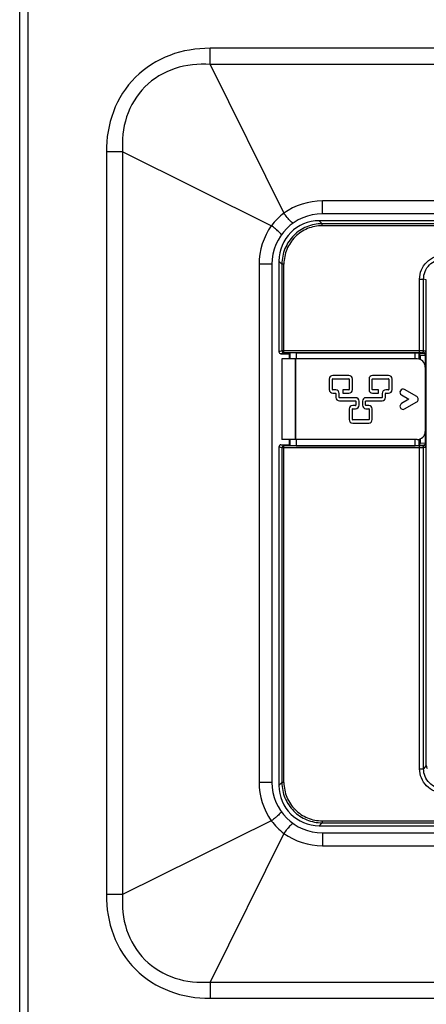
# Model space of a CAD drawing. Header units: millimetres. Extents: x 0 to 3364, y 0 to 2378.
# Tile 12 of 32: x 1346 to 1446, y 1237 to 1481. Entities that reach past the tile are written whole.
import ezdxf

# ---------------------------------------------------------------- set-up
doc = ezdxf.new("R2010")
doc.units = ezdxf.units.MM
doc.header["$LTSCALE"] = 185.02
doc.layers.add('00_COMPONENTS', color=7, linetype='CONTINUOUS')

msp = doc.modelspace()

# ---------------------------------------------------------------- linework, layer by layer
at = {"layer": '00_COMPONENTS', "color": 7, "linetype": 'CONTINUOUS'}
for p, q in [((1345.62, 735.55), (1345.62, 1645.55)), ((1561.39, 1431.31), (1419.85, 1431.31)), ((1560.62, 1433.05), (1420.62, 1433.05)), ((1409.86, 1421.33), (1409.86, 1398.84)), ((1408.12, 1420.55), (1408.12, 1292.05)), ((1410.36, 1398.34), (1412.4, 1398.34)), ((1410.61, 1397.05), (1410.61, 1377.05)), ((1444.09, 1397.05), (1410.61, 1397.05)), ((1412.4, 1398.34), (1412.6, 1398.53)), ((1412.4, 1398.34), (1412.4, 1397.05)), ((1414.1, 1398.55), (1443.62, 1398.55)), ((1443.62, 1397.05), (1443.62, 1398.55)), ((1443.62, 1398.55), (1444.64, 1398.54)), ((1444.64, 1396.96), (1444.64, 1398.54)), ((1444.64, 1398.54), (1444.68, 1398.5)), ((1446.12, 1395.05), (1446.12, 1379.05)), ((1422.34, 1392.08), (1422.34, 1389.44)), ((1423.14, 1389.44), (1423.14, 1392.08)), ((1427.2, 1392.95), (1423.21, 1392.95)), ((1423.21, 1392.15), (1427.2, 1392.15)), ((1427.26, 1392.08), (1427.26, 1389.44)), ((1428.06, 1389.44), (1428.06, 1392.08)), ((1432.18, 1392.08), (1432.18, 1389.44)), ((1432.98, 1389.44), (1432.98, 1392.08)), ((1437.04, 1392.94), (1433.05, 1392.94)), ((1433.05, 1392.14), (1437.04, 1392.14)), ((1437.1, 1392.08), (1437.1, 1389.44)), ((1437.9, 1389.44), (1437.9, 1392.08)), ((1423.92, 1389.37), (1423.21, 1389.37)), ((1425.73, 1389.37), (1425.73, 1388.57)), ((1427.2, 1389.37), (1425.73, 1389.37)), ((1434.51, 1389.37), (1433.05, 1389.37)), ((1434.51, 1388.57), (1434.51, 1389.37)), ((1437.04, 1389.37), (1436.33, 1389.37)), ((1444.01, 1387.72), (1441.01, 1389.45)), ((1423.21, 1388.57), (1423.92, 1388.57)), ((1423.98, 1388.51), (1423.98, 1387.51)), ((1424.78, 1387.51), (1424.78, 1388.51)), ((1428.84, 1387.45), (1424.85, 1387.45)), ((1425.73, 1388.57), (1427.2, 1388.57)), ((1435.4, 1387.45), (1431.41, 1387.45)), ((1433.05, 1388.57), (1434.51, 1388.57)), ((1435.46, 1388.51), (1435.46, 1387.51)), ((1436.26, 1387.51), (1436.26, 1388.51)), ((1436.33, 1388.57), (1437.04, 1388.57)), ((1440.24, 1388.12), (1442.08, 1387.05)), ((1442.08, 1387.05), (1440.24, 1385.99)), ((1424.85, 1386.65), (1428.84, 1386.65)), ((1427.26, 1384.66), (1427.26, 1382.02)), ((1428.06, 1382.02), (1428.06, 1384.66)), ((1428.84, 1385.52), (1428.13, 1385.52)), ((1428.13, 1384.72), (1428.84, 1384.72)), ((1428.9, 1386.58), (1428.9, 1385.59)), ((1429.7, 1385.59), (1429.7, 1386.58)), ((1430.54, 1386.58), (1430.54, 1385.59)), ((1431.34, 1385.59), (1431.34, 1386.58)), ((1431.41, 1386.65), (1435.4, 1386.65)), ((1432.12, 1385.52), (1431.41, 1385.52)), ((1431.41, 1384.72), (1432.12, 1384.72)), ((1432.18, 1384.66), (1432.18, 1382.02)), ((1432.98, 1382.02), (1432.98, 1384.66)), ((1441.01, 1384.66), (1444.01, 1386.39)), ((1432.12, 1381.95), (1428.13, 1381.95)), ((1428.13, 1381.15), (1432.12, 1381.15)), ((1444.09, 1377.05), (1410.61, 1377.05)), ((1412.4, 1377.05), (1412.4, 1375.77)), ((1443.62, 1375.55), (1443.62, 1377.05)), ((1444.64, 1375.57), (1444.64, 1377.15)), ((1409.86, 1375.27), (1409.86, 1291.28)), ((1410.36, 1375.77), (1412.4, 1375.77)), ((1412.4, 1375.77), (1412.6, 1375.58)), ((1414.1, 1375.55), (1443.62, 1375.55)), ((1444.64, 1375.57), (1443.62, 1375.55)), ((1444.64, 1375.57), (1444.68, 1375.61)), ((1446.16, 1375.13), (1445.7, 1375.04)), ((1419.85, 1281.29), (1561.39, 1281.29)), ((1420.62, 1279.55), (1560.62, 1279.55))]:
    msp.add_line(p, q, dxfattribs=at)
at = {"layer": '00_COMPONENTS', "color": 9, "linetype": 'CONTINUOUS'}
for p, q in [((1347.62, 1585.55), (1347.62, 795.55)), ((1392.8, 1470.07), (1392.8, 1474.08)), ((1588.44, 1474.08), (1392.8, 1474.08)), ((1392.8, 1470.07), (1411.07, 1433.21)), ((1588.44, 1470.07), (1392.8, 1470.07)), ((1367.09, 1448.37), (1367.09, 1264.24)), ((1371.11, 1448.37), (1367.09, 1448.37)), ((1371.11, 1448.37), (1371.11, 1264.24)), ((1407.97, 1430.1), (1371.11, 1448.37)), ((1420.62, 1433.05), (1420.62, 1436.25)), ((1560.62, 1436.25), (1420.62, 1436.25)), ((1420.58, 1430.58), (1419.85, 1431.31)), ((1420.58, 1430.08), (1420.58, 1430.58)), ((1560.66, 1430.58), (1420.58, 1430.58)), ((1560.66, 1430.08), (1420.58, 1430.08)), ((1410.6, 1420.59), (1409.86, 1421.33)), ((1404.93, 1420.55), (1404.93, 1292.05)), ((1408.12, 1420.55), (1404.93, 1420.55)), ((1410.6, 1420.59), (1410.6, 1399.08)), ((1411.1, 1420.59), (1410.6, 1420.59)), ((1411.1, 1398.58), (1411.1, 1420.59)), ((1444.7, 1398.58), (1444.7, 1416.83)), ((1444.7, 1416.83), (1445.7, 1416.83)), ((1445.7, 1399.07), (1445.7, 1416.83)), ((1446.37, 1416.7), (1445.7, 1416.83)), ((1446.37, 1296.25), (1446.37, 1416.7)), ((1410.6, 1399.08), (1409.86, 1398.84)), ((1444.7, 1399.08), (1410.6, 1399.08)), ((1446.16, 1398.98), (1445.7, 1399.07)), ((1411.1, 1398.58), (1410.36, 1398.34)), ((1444.7, 1398.58), (1411.1, 1398.58)), ((1412.6, 1398.53), (1412.6, 1397.05)), ((1413.87, 1397.05), (1413.87, 1377.05)), ((1413.95, 1397.05), (1413.95, 1377.05)), ((1414.1, 1398.55), (1414.1, 1397.05)), ((1444.68, 1398.5), (1445.66, 1398.48)), ((1444.69, 1398.36), (1444.69, 1396.94)), ((1444.85, 1397.99), (1444.85, 1396.86)), ((1444.85, 1397.99), (1446.13, 1397.97)), ((1445.66, 1398.48), (1445.2, 1398.57)), ((1446.13, 1397.97), (1446.13, 1376.14)), ((1446.13, 1397.97), (1446.29, 1397.97)), ((1446.29, 1397.97), (1446.29, 1376.14)), ((1412.6, 1377.05), (1412.6, 1375.58)), ((1414.1, 1377.05), (1414.1, 1375.55)), ((1444.69, 1377.17), (1444.69, 1375.75)), ((1444.85, 1377.25), (1444.85, 1376.12)), ((1410.6, 1375.03), (1409.86, 1375.27)), ((1411.1, 1375.53), (1410.36, 1375.77)), ((1410.6, 1375.03), (1410.6, 1292.02)), ((1444.7, 1375.03), (1410.6, 1375.03)), ((1411.1, 1292.02), (1411.1, 1375.53)), ((1444.7, 1375.53), (1411.1, 1375.53)), ((1445.66, 1375.63), (1444.68, 1375.61)), ((1444.7, 1295.44), (1444.7, 1375.53)), ((1446.13, 1376.14), (1444.85, 1376.12)), ((1445.66, 1375.63), (1445.2, 1375.54)), ((1445.7, 1295.44), (1445.7, 1375.04)), ((1446.29, 1376.14), (1446.13, 1376.14)), ((1444.7, 1295.44), (1445.7, 1295.44)), ((1446.37, 1296.25), (1445.7, 1295.44)), ((1408.12, 1292.05), (1404.93, 1292.05)), ((1410.6, 1292.02), (1409.86, 1291.28)), ((1411.1, 1292.02), (1410.6, 1292.02)), ((1407.97, 1282.51), (1371.11, 1264.24)), ((1420.58, 1282.03), (1419.85, 1281.29)), ((1420.58, 1282.53), (1420.58, 1282.03)), ((1420.58, 1282.53), (1560.66, 1282.53)), ((1420.58, 1282.03), (1560.66, 1282.03)), ((1411.07, 1279.4), (1392.8, 1242.54)), ((1420.62, 1279.55), (1420.62, 1276.36)), ((1420.62, 1276.36), (1560.62, 1276.36)), ((1371.11, 1264.24), (1367.09, 1264.24)), ((1392.8, 1242.54), (1392.8, 1238.52)), ((1392.8, 1242.54), (1588.44, 1242.54)), ((1392.8, 1238.52), (1588.44, 1238.52))]:
    msp.add_line(p, q, dxfattribs=at)
for centre, radius, start, end in [((1421.99, 1419.19), 17.76, 127.9039, 142.0949), ((1411.1, 1399.08), 0.5, 180.0284, 269.9018), ((1411.1, 1375.03), 0.5, 90.0982, 179.9716), ((1421.98, 1293.42), 17.76, 217.9035, 232.0972)]:
    msp.add_arc(centre, radius, start, end, dxfattribs=at)
at = {"layer": '00_COMPONENTS', "color": 7, "linetype": 'CONTINUOUS'}
for centre, radius, start, end in [((1420.62, 1420.55), 12.5, 90.0007, 180), ((1423.21, 1392.08), 0.87, 90, 180), ((1423.21, 1392.08), 0.07, 90, 180), ((1427.2, 1392.08), 0.864, 0, 90), ((1427.2, 1392.08), 0.0643, 0, 90), ((1433.05, 1392.08), 0.864, 90, 180), ((1433.05, 1392.08), 0.0643, 90, 180), ((1437.04, 1392.08), 0.864, 0, 90), ((1437.04, 1392.08), 0.0643, 0, 90), ((1423.21, 1389.44), 0.864, 180, 270), ((1423.21, 1389.44), 0.0643, 180, 270), ((1423.92, 1388.51), 0.864, 0, 90), ((1427.2, 1389.44), 0.864, 270, 360), ((1427.2, 1389.44), 0.0643, 270, 360), ((1433.05, 1389.44), 0.864, 180, 270), ((1433.05, 1389.44), 0.0643, 180, 270), ((1436.33, 1388.51), 0.864, 90, 180), ((1437.04, 1389.44), 0.864, 270, 360), ((1437.04, 1389.44), 0.0643, 270, 360), ((1440.62, 1388.79), 0.77, 60, 240), ((1423.92, 1388.51), 0.0643, 0, 90), ((1424.85, 1387.51), 0.864, 180, 270), ((1424.85, 1387.51), 0.0643, 180, 270), ((1428.84, 1386.58), 0.864, 0, 90), ((1431.41, 1386.58), 0.864, 90, 180), ((1435.4, 1387.51), 0.864, 270, 360), ((1435.4, 1387.51), 0.0643, 270, 360), ((1436.33, 1388.51), 0.0643, 90, 180), ((1443.62, 1387.05), 0.77, 300, 60), ((1428.13, 1384.66), 0.864, 90, 180), ((1428.13, 1384.66), 0.0643, 90, 180), ((1428.84, 1386.58), 0.0643, 0, 90), ((1428.84, 1385.59), 0.864, 270, 360), ((1428.84, 1385.59), 0.0643, 270, 360), ((1431.41, 1385.59), 0.864, 180, 270), ((1431.41, 1386.58), 0.0643, 90, 180), ((1431.41, 1385.59), 0.0643, 180, 270), ((1432.12, 1384.66), 0.864, 0, 90), ((1432.12, 1384.66), 0.0643, 0, 90), ((1440.62, 1385.32), 0.77, 120, 300), ((1428.13, 1382.02), 0.864, 180, 270), ((1428.13, 1382.02), 0.0643, 180, 270), ((1432.12, 1382.02), 0.864, 270, 360), ((1432.12, 1382.02), 0.0643, 270, 360), ((1420.62, 1292.05), 12.5, 180, 269.9993)]:
    msp.add_arc(centre, radius, start, end, dxfattribs=at)
for centre, major_axis, ratio, start_param, end_param in [((1419.88, 1421.3), (7.09, -7.09), 0.997265, 8.640749, 10.208807), ((1410.36, 1398.84), (0.475, 0.158), 0.998478, 2.820542, 4.390425), ((1414.1, 1398.53), (1.5, 0), 0.017455, 1.570796, 3.124139), ((1444.09, 1395.05), (-2.03, 0), 0.984808, -3.141593, -1.570796), ((1444.68, 1398), (0, 0.5), 0.024055, -0.770414, -0.024063), ((1444.09, 1379.05), (2.03, 0), 0.984808, -1.570796, 0), ((1410.36, 1375.27), (0.475, -0.158), 0.998478, 1.89276, 3.462643), ((1414.1, 1375.58), (1.5, 0), 0.017455, -3.124139, -1.570796), ((1444.68, 1376.11), (0, 0.5), 0.024055, -3.117529, -2.371179), ((1419.88, 1291.31), (7.09, 7.09), 0.997265, 8.640749, 10.208807)]:
    msp.add_ellipse(centre, major_axis=major_axis, ratio=ratio, start_param=start_param, end_param=end_param, dxfattribs=at)
at = {"layer": '00_COMPONENTS', "color": 9, "linetype": 'CONTINUOUS'}
for points, knots in [([(1392.8, 1474.08), (1389.42, 1474.08), (1382.59, 1472.99), (1373.74, 1467.43), (1368.18, 1458.59), (1367.09, 1451.75), (1367.09, 1448.37)], [0, 0, 0, 0, 0.250274, 0.5, 0.749726, 1, 1, 1, 1]), ([(1392.8, 1470.07), (1389.89, 1470.27), (1383.93, 1469.69), (1376.11, 1465.06), (1371.49, 1457.25), (1370.91, 1451.28), (1371.11, 1448.37)], [0, 0, 0, 0, 0.250374, 0.5, 0.749625, 1, 1, 1, 1]), ([(1412.13, 1431.86), (1412.05, 1431.96), (1411.68, 1432.4), (1411.33, 1432.85), (1411.07, 1433.21)], [0, 0, 0, 0, 0.230895, 1, 1, 1, 1]), ([(1413.39, 1430.75), (1413.26, 1430.66), (1412.71, 1431.27), (1412.39, 1431.55), (1412.13, 1431.86)], [0, 0, 0, 0, 0.28404, 1, 1, 1, 1]), ([(1409.32, 1429.04), (1409.22, 1429.13), (1408.78, 1429.49), (1408.32, 1429.84), (1407.97, 1430.1)], [0, 0, 0, 0, 0.230896, 1, 1, 1, 1]), ([(1410.43, 1427.79), (1410.52, 1427.92), (1409.91, 1428.47), (1409.62, 1428.78), (1409.32, 1429.04)], [0, 0, 0, 0, 0.284049, 1, 1, 1, 1]), ([(1420.58, 1430.58), (1419.28, 1430.58), (1416.66, 1430.06), (1413.34, 1427.84), (1411.12, 1424.52), (1410.6, 1421.89), (1410.6, 1420.59)], [0, 0, 0, 0, 0.250003, 0.5, 0.749997, 1, 1, 1, 1]), ([(1420.58, 1430.08), (1419.35, 1430.08), (1416.85, 1429.59), (1413.7, 1427.48), (1411.59, 1424.32), (1411.1, 1421.83), (1411.1, 1420.59)], [0, 0, 0, 0, 0.250002, 0.5, 0.749997, 1, 1, 1, 1]), ([(1444.7, 1416.83), (1444.71, 1417.61), (1445.02, 1419.19), (1446.36, 1421.18), (1448.36, 1422.51), (1449.94, 1422.82), (1450.72, 1422.82)], [0, 0, 0, 0, 0.249991, 0.499978, 0.749979, 1, 1, 1, 1]), ([(1445.7, 1416.83), (1445.7, 1417.48), (1445.96, 1418.8), (1447.08, 1420.46), (1448.75, 1421.57), (1450.07, 1421.83), (1450.72, 1421.83)], [0, 0, 0, 0, 0.250003, 0.499995, 0.749989, 1, 1, 1, 1]), ([(1445.7, 1399.07), (1445.59, 1399.08), (1445.26, 1399.07), (1444.93, 1399.08), (1444.7, 1399.08)], [0, 0, 0, 0, 0.321739, 1, 1, 1, 1]), ([(1445.2, 1398.57), (1445.33, 1398.57), (1445.59, 1398.68), (1445.7, 1398.95), (1445.7, 1399.07)], [0, 0, 0, 0, 0.499354, 1, 1, 1, 1]), ([(1446.16, 1398.98), (1446.16, 1398.85), (1446.06, 1398.59), (1445.79, 1398.48), (1445.66, 1398.48)], [0, 0, 0, 0, 0.500646, 1, 1, 1, 1]), ([(1446.16, 1398.98), (1446.19, 1398.98), (1446.22, 1398.87), (1446.25, 1398.7), (1446.28, 1398.37), (1446.29, 1398.12), (1446.29, 1397.97)], [0, 0, 0, 0, 0.073729, 0.252352, 0.560822, 1, 1, 1, 1]), ([(1445.2, 1398.57), (1445.15, 1398.58), (1444.98, 1398.57), (1444.82, 1398.58), (1444.7, 1398.58)], [0, 0, 0, 0, 0.32245, 1, 1, 1, 1]), ([(1445.66, 1398.48), (1445.76, 1398.48), (1446.01, 1398.38), (1446.13, 1398.12), (1446.13, 1397.97)], [0, 0, 0, 0, 0.381481, 1, 1, 1, 1]), ([(1445.2, 1375.54), (1445.15, 1375.53), (1444.98, 1375.54), (1444.82, 1375.53), (1444.7, 1375.53)], [0, 0, 0, 0, 0.321996, 1, 1, 1, 1]), ([(1445.7, 1375.04), (1445.59, 1375.03), (1445.26, 1375.04), (1444.93, 1375.03), (1444.7, 1375.03)], [0, 0, 0, 0, 0.32188, 1, 1, 1, 1]), ([(1445.7, 1375.04), (1445.7, 1375.16), (1445.59, 1375.43), (1445.33, 1375.54), (1445.2, 1375.54)], [0, 0, 0, 0, 0.500646, 1, 1, 1, 1]), ([(1446.13, 1376.14), (1446.13, 1375.99), (1446.01, 1375.73), (1445.76, 1375.63), (1445.66, 1375.63)], [0, 0, 0, 0, 0.617624, 1, 1, 1, 1]), ([(1445.66, 1375.63), (1445.79, 1375.63), (1446.05, 1375.52), (1446.16, 1375.26), (1446.16, 1375.14)], [0, 0, 0, 0, 0.499442, 1, 1, 1, 1]), ([(1446.29, 1376.14), (1446.29, 1375.99), (1446.28, 1375.74), (1446.25, 1375.41), (1446.22, 1375.24), (1446.19, 1375.13), (1446.16, 1375.13)], [0, 0, 0, 0, 0.439095, 0.747626, 0.926267, 1, 1, 1, 1]), ([(1450.67, 1289.46), (1449.9, 1289.46), (1448.32, 1289.77), (1446.34, 1291.1), (1445.01, 1293.09), (1444.71, 1294.66), (1444.7, 1295.44)], [0, 0, 0, 0, 0.250008, 0.49999, 0.749977, 1, 1, 1, 1]), ([(1450.67, 1290.45), (1450.02, 1290.45), (1448.71, 1290.71), (1447.06, 1291.82), (1445.95, 1293.48), (1445.7, 1294.79), (1445.7, 1295.44)], [0, 0, 0, 0, 0.250008, 0.499997, 0.749988, 1, 1, 1, 1]), ([(1410.6, 1292.02), (1410.6, 1290.72), (1411.12, 1288.09), (1413.34, 1284.77), (1416.66, 1282.55), (1419.28, 1282.03), (1420.58, 1282.03)], [0, 0, 0, 0, 0.250003, 0.5, 0.749997, 1, 1, 1, 1]), ([(1411.1, 1292.02), (1411.1, 1290.78), (1411.59, 1288.29), (1413.7, 1285.13), (1416.85, 1283.02), (1419.35, 1282.53), (1420.58, 1282.53)], [0, 0, 0, 0, 0.250002, 0.5, 0.749997, 1, 1, 1, 1]), ([(1410.43, 1284.82), (1410.52, 1284.69), (1409.91, 1284.14), (1409.62, 1283.83), (1409.32, 1283.57)], [0, 0, 0, 0, 0.284042, 1, 1, 1, 1]), ([(1409.32, 1283.57), (1409.22, 1283.48), (1408.78, 1283.12), (1408.32, 1282.77), (1407.97, 1282.51)], [0, 0, 0, 0, 0.230894, 1, 1, 1, 1]), ([(1413.39, 1281.86), (1413.26, 1281.95), (1412.71, 1281.34), (1412.39, 1281.06), (1412.13, 1280.75)], [0, 0, 0, 0, 0.284045, 1, 1, 1, 1]), ([(1412.13, 1280.75), (1412.05, 1280.65), (1411.68, 1280.21), (1411.33, 1279.76), (1411.07, 1279.4)], [0, 0, 0, 0, 0.230894, 1, 1, 1, 1]), ([(1367.09, 1264.24), (1367.09, 1260.86), (1368.18, 1254.02), (1373.74, 1245.18), (1382.59, 1239.62), (1389.42, 1238.52), (1392.8, 1238.52)], [0, 0, 0, 0, 0.250274, 0.5, 0.749726, 1, 1, 1, 1]), ([(1371.11, 1264.24), (1370.91, 1261.33), (1371.49, 1255.36), (1376.11, 1247.55), (1383.93, 1242.92), (1389.89, 1242.34), (1392.8, 1242.54)], [0, 0, 0, 0, 0.250374, 0.5, 0.749625, 1, 1, 1, 1])]:
    msp.add_open_spline(points, degree=3, knots=knots, dxfattribs=at)
for points in [[(1420.62, 1436.25), (1417.28, 1436.25), (1413.8, 1435.14), (1411.07, 1433.21)], [(1407.97, 1430.1), (1406.04, 1427.38), (1404.93, 1423.9), (1404.93, 1420.55)], [(1404.93, 1292.05), (1404.93, 1288.71), (1406.04, 1285.23), (1407.97, 1282.51)], [(1411.07, 1279.4), (1413.8, 1277.47), (1417.28, 1276.36), (1420.62, 1276.36)]]:
    msp.add_open_spline(points, degree=3, dxfattribs=at)
at = {"layer": '00_COMPONENTS', "color": 7, "linetype": 'CONTINUOUS'}
for points in [[(1444.85, 1397.99), (1444.83, 1398.02), (1444.75, 1398.13), (1444.69, 1398.26), (1444.69, 1398.36)], [(1444.85, 1376.12), (1444.83, 1376.09), (1444.75, 1375.98), (1444.69, 1375.85), (1444.69, 1375.75)]]:
    msp.add_open_spline(points, degree=3, knots=[0, 0, 0, 0, 0.288693, 1, 1, 1, 1], dxfattribs=at)
msp.add_open_spline([(1446.37, 1296.25), (1446.42, 1295.98), (1446.5, 1295.72), (1446.6, 1295.47)], degree=3, dxfattribs=at)

doc.saveas('drawing.dxf')
